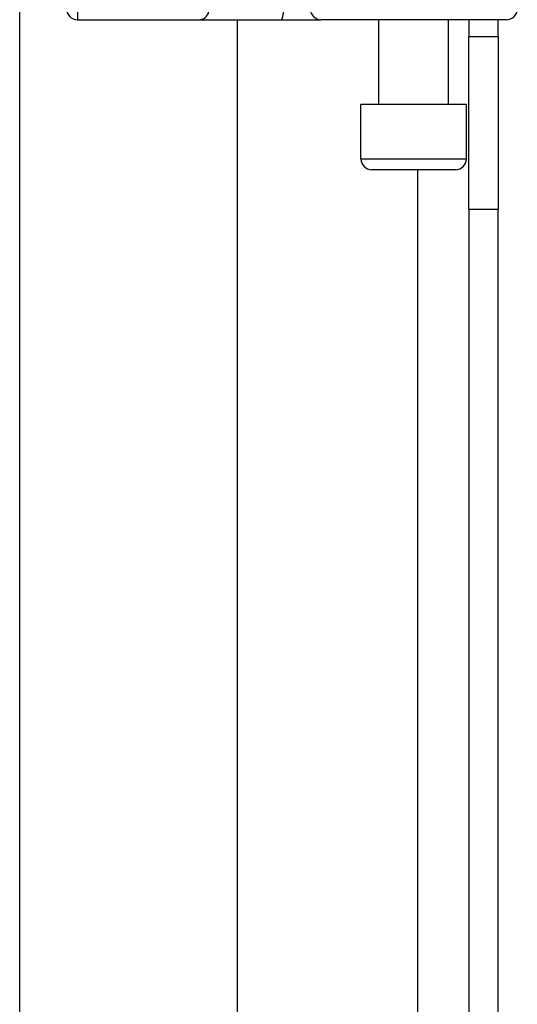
# Model space of a CAD drawing. Header units: inches. Extents: x 0 to 120, y -11 to 78.
# Tile 24 of 90: x 33.85 to 35.17, y 21.36 to 23.97. Entities that reach past the tile are written whole.
import ezdxf

# ---------------------------------------------------------------- set-up
doc = ezdxf.new("R2010")
doc.units = ezdxf.units.IN
doc.header["$LTSCALE"] = 7.213522
doc.header["$MEASUREMENT"] = 0
doc.layers.add('Visible Edges(ANSI)', color=7, linetype='Continuous', lineweight=25)
doc.layers.add('Visible Tangent Edges(ANSI)', color=7, linetype='Continuous', lineweight=25)

msp = doc.modelspace()

# ---------------------------------------------------------------- linework, layer by layer
at = {"layer": 'Visible Edges(ANSI)'}
for p, q in [((33.8477, 20.7767), (33.8477, 25.1652)), ((34.0005, 23.9716), (34.3218, 23.9716)), ((34.3218, 23.9716), (34.5407, 23.9716)), ((34.4242, 23.9716), (34.4242, 20.7767)), ((34.5407, 23.9716), (34.6466, 23.9716)), ((35.1378, 23.9716), (34.6466, 23.9716)), ((34.7998, 23.7467), (34.7998, 23.9716)), ((34.9843, 23.7467), (34.9843, 23.9716)), ((35.0385, 23.9716), (35.0385, 23.9262)), ((35.1161, 23.9262), (35.1161, 23.9716)), ((35.1161, 23.9262), (35.0385, 23.9262)), ((35.0385, 23.4693), (35.0385, 23.9262)), ((35.1161, 23.9262), (35.1161, 23.4693)), ((35.0319, 23.7467), (34.7522, 23.7467)), ((34.7522, 23.6026), (34.7522, 23.7467)), ((35.0319, 23.6026), (35.0319, 23.7467)), ((35.003, 23.5738), (34.7811, 23.5738)), ((35.0385, 23.4693), (35.0385, 19.792)), ((35.1161, 19.792), (35.1161, 23.4693))]:
    msp.add_line(p, q, dxfattribs=at)
for centre, start, end in [((34.0005, 24.0004), 180, 270), ((35.1378, 24.0004), 270, 0), ((34.7811, 23.6026), 180, 270), ((35.003, 23.6026), 270, 0)]:
    msp.add_arc(centre, 0.0288, start, end, dxfattribs=at)
at = {"layer": 'Visible Tangent Edges(ANSI)'}
for p, q in [((34.0005, 24.4125), (34.0005, 23.9716)), ((34.7522, 23.6026), (35.0319, 23.6026)), ((34.9023, 23.5738), (34.9023, 19.792)), ((35.0385, 23.4693), (35.1161, 23.4693))]:
    msp.add_line(p, q, dxfattribs=at)
for centre, ratio, start_param, end_param in [((34.5407, 24.0004), 0.225879, 0, 1.570796), ((34.6466, 24.0004), 0.998608, 4.712389, 6.283185), ((34.3218, 24.0004), 0.985236, 0, 1.320384)]:
    msp.add_ellipse(centre, major_axis=(0, -0.0288), ratio=ratio, start_param=start_param, end_param=end_param, dxfattribs=at)

doc.saveas('drawing.dxf')
